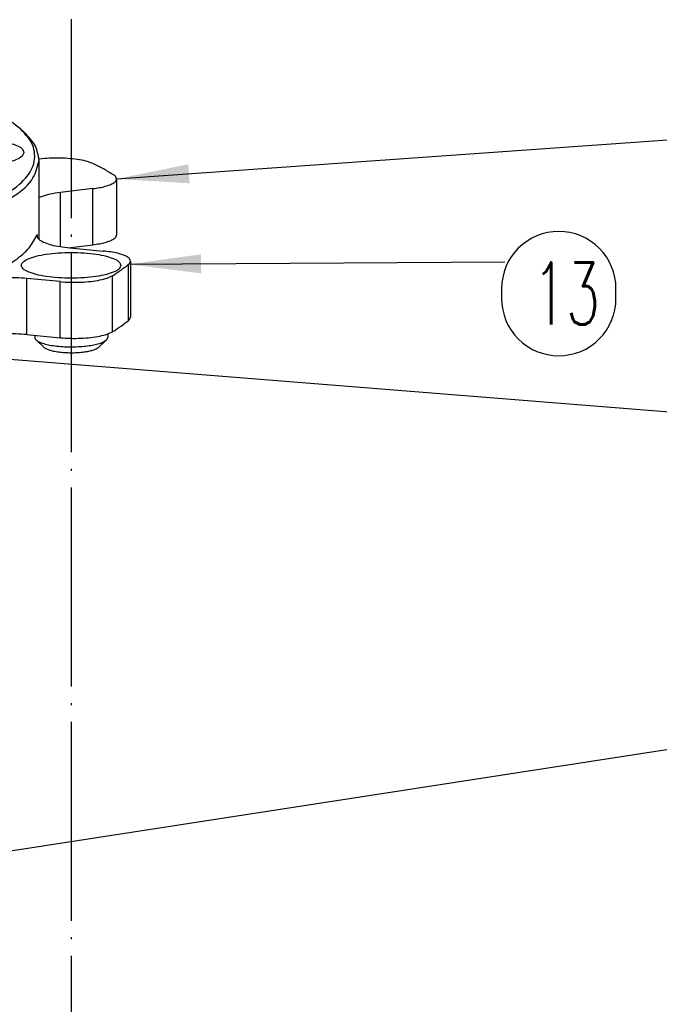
# Model space of a CAD drawing. Header units: inches. Extents: x -399 to 442, y -299 to 295.
# Tile 54 of 134: x -100 to -69, y 204 to 251. Entities that reach past the tile are written whole.
import ezdxf

# ---------------------------------------------------------------- set-up
doc = ezdxf.new("R2010")
doc.units = ezdxf.units.IN
doc.linetypes.add('DOT_CENTER', pattern=[14, 12, -1, 0, -1])
doc.layers.add('1', color=7, linetype='Continuous')
doc.styles.add('CONVERTER_13', font='txt.shx', dxfattribs={"width": 0.63})
doc.dimstyles.get("Standard").update_dxf_attribs({"dimtxt": 0.18, "dimasz": 0.18, "dimexe": 0.18, "dimexo": 0.0625, "dimgap": 0.09, "dimtad": 0, "dimtih": 1, "dimtoh": 1, "dimdec": 4, "dimzin": 0, "dimdsep": 46, "dimtxsty": 'Standard', "dimcen": 0.09, "dimadec": 0, "dimazin": 0, "dimtfac": 1, "dimtdec": 4, "dimtofl": 0, "dimtmove": 0, "dimatfit": 3, "dimfxl": 1, "dimtolj": 1, "dimtzin": 0, "dimarcsym": 0})

# ---------------------------------------------------------------- blocks, each defined once
blk = doc.blocks.new('0515-2032_3__6', base_point=(-124.493, 319.721))
at = {"layer": '1', "color": 1, "linetype": 'DOT_CENTER'}
blk.add_line((-121.658, 328.028), (-121.658, 233.777), dxfattribs=at)
blk = doc.blocks.new('N2390-20302__9', base_point=(-176.916, 289.526))
at = {"color": 7, "linetype": 'Continuous'}
for p, q in [((-124.474, 307.056), (-124.715, 307.28)), ((-123.61, 305.455), (-123.575, 305.459)), ((-123.6, 300.622), (-123.6, 305.399)), ((-118.92, 304.263), (-118.92, 300.882)), ((-120.363, 303.677), (-122.306, 303.442)), ((-123.472, 303.192), (-123.6, 303.142)), ((-121.844, 300.117), (-120.363, 300.296)), ((-121.744, 300.107), (-119.729, 299.917)), ((-118.084, 299.309), (-118.084, 295.928)), ((-122.329, 298.069), (-124.343, 298.259)), ((-124.343, 294.878), (-122.329, 294.688)), ((-123.858, 294.832), (-123.858, 294.706)), ((-123.778, 294.553), (-123.296, 294.105)), ((-120.021, 294.105), (-119.539, 294.553)), ((-119.458, 294.706), (-119.539, 294.553)), ((-119.458, 294.914), (-119.458, 294.706))]:
    blk.add_line(p, q, dxfattribs=at)
at = {"color": 1, "linetype": 'Continuous'}
for p, q in [((-120.363, 300.296), (-120.363, 303.677)), ((-122.306, 300.178), (-122.306, 303.442)), ((-123.704, 300.77), (-123.704, 300.909)), ((-118.198, 295.735), (-118.198, 299.116)), ((-124.343, 294.878), (-124.343, 298.259)), ((-119.166, 295.047), (-119.166, 298.428)), ((-122.329, 294.688), (-122.329, 298.069))]:
    blk.add_line(p, q, dxfattribs=at)
at = {"color": 7, "linetype": 'Continuous'}
for points, knots in [([(-124.715, 307.28), (-125.111, 307.586), (-126.009, 308.279), (-127.759, 309.042), (-129.917, 309.771), (-132.482, 310.397), (-135.384, 310.924), (-138.562, 311.331), (-141.944, 311.62), (-144.261, 311.698), (-145.439, 311.738)], [0, 0, 0, 0, 1.497382, 3.392973, 5.682122, 8.334073, 11.301865, 14.527273, 17.943972, 21.480028, 21.480028, 21.480028, 21.480028]), ([(-170.285, 307.28), (-170.604, 306.939), (-171.189, 306.314), (-171.148, 304.901), (-170.129, 303.754), (-168.487, 302.747), (-166.167, 301.828), (-163.243, 301.027), (-159.793, 300.371), (-155.932, 299.885), (-151.788, 299.586), (-147.5, 299.485), (-143.212, 299.586), (-139.068, 299.885), (-135.207, 300.371), (-131.757, 301.027), (-128.833, 301.828), (-126.513, 302.747), (-124.871, 303.754), (-123.852, 304.901), (-123.811, 306.314), (-124.396, 306.939), (-124.715, 307.28)], [0, 0, 0, 0, 1.352218, 2.478363, 3.854102, 5.756222, 8.248785, 11.303102, 14.845399, 18.774507, 22.971068, 27.304182, 31.637297, 35.833858, 39.762966, 43.305263, 46.359581, 48.852144, 50.754265, 52.130004, 53.256148, 54.608366, 54.608366, 54.608366, 54.608366]), ([(-123.6, 305.399), (-123.649, 305.69), (-123.758, 306.334), (-124.22, 306.8), (-124.474, 307.056)], [0, 0, 0, 0, 0.864736, 1.914702, 1.914702, 1.914702, 1.914702]), ([(-124.51, 305.863), (-124.541, 305.942), (-124.62, 306.145), (-125.008, 306.321), (-125.515, 306.492), (-126.194, 306.617), (-126.973, 306.699), (-127.81, 306.726), (-128.646, 306.699), (-129.427, 306.617), (-130.1, 306.492), (-130.622, 306.321), (-130.976, 306.145), (-131.162, 305.863), (-130.976, 305.58), (-130.622, 305.404), (-130.1, 305.233), (-129.427, 305.108), (-128.646, 305.027), (-127.81, 304.999), (-126.973, 305.027), (-126.194, 305.108), (-125.515, 305.233), (-125.008, 305.404), (-124.62, 305.58), (-124.541, 305.783), (-124.51, 305.863)], [0, 0, 0, 0, 0.248013, 0.63675, 1.190211, 1.887011, 2.687469, 3.542067, 4.396665, 5.197123, 5.893923, 6.447384, 6.83612, 7.084134, 7.332147, 7.720883, 8.274345, 8.971144, 9.771602, 10.626201, 11.480799, 12.281257, 12.978057, 13.531518, 13.920254, 14.168267, 14.168267, 14.168267, 14.168267]), ([(-171.4, 305.399), (-171.311, 305.022), (-171.104, 304.148), (-169.828, 303.13), (-168.066, 302.183), (-165.659, 301.332), (-162.733, 300.592), (-159.344, 299.991), (-155.601, 299.546), (-151.612, 299.274), (-147.5, 299.182), (-143.388, 299.274), (-139.399, 299.546), (-135.656, 299.991), (-132.267, 300.592), (-129.341, 301.332), (-126.934, 302.183), (-125.172, 303.13), (-123.896, 304.148), (-123.689, 305.022), (-123.6, 305.399)], [0, 0, 0, 0, 1.133858, 2.632984, 4.646652, 7.194211, 10.237117, 13.705326, 17.508441, 21.542193, 25.693445, 29.844696, 33.878448, 37.681563, 41.149772, 44.192677, 46.740237, 48.753904, 50.253029, 51.386888, 51.386888, 51.386888, 51.386888]), ([(-120.304, 305.173), (-120.424, 305.221), (-120.697, 305.331), (-121.175, 305.424), (-121.733, 305.495), (-122.343, 305.524), (-122.963, 305.519), (-123.374, 305.479), (-123.575, 305.459)], [0, 0, 0, 0, 0.386817, 0.880102, 1.454261, 2.076184, 2.70886, 3.314436, 3.314436, 3.314436, 3.314436]), ([(-119.108, 304.509), (-119.296, 304.623), (-119.686, 304.86), (-120.093, 305.066), (-120.304, 305.173)], [0, 0, 0, 0, 0.660163, 1.368573, 1.368573, 1.368573, 1.368573]), ([(-120.363, 303.677), (-120.227, 303.695), (-119.971, 303.73), (-119.619, 303.809), (-119.328, 303.901), (-119.114, 304.006), (-118.958, 304.119), (-118.931, 304.22), (-118.92, 304.263)], [0, 0, 0, 0, 0.411702, 0.77559, 1.081227, 1.322075, 1.498706, 1.628225, 1.628225, 1.628225, 1.628225]), ([(-118.92, 304.263), (-118.932, 304.307), (-118.96, 304.413), (-119.054, 304.474), (-119.108, 304.509)], [0, 0, 0, 0, 0.1341119, 0.3193256, 0.3193256, 0.3193256, 0.3193256]), ([(-122.306, 303.442), (-122.523, 303.413), (-122.918, 303.36), (-123.299, 303.245), (-123.472, 303.192)], [0, 0, 0, 0, 0.653414, 1.194138, 1.194138, 1.194138, 1.194138]), ([(-127.837, 297.97), (-127.306, 298.182), (-126.334, 298.57), (-125.105, 299.291), (-124.175, 300.026), (-123.849, 300.637), (-123.704, 300.909)], [0, 0, 0, 0, 1.710745, 3.133243, 4.27853, 5.193639, 5.193639, 5.193639, 5.193639]), ([(-123.704, 300.909), (-123.708, 300.85), (-123.718, 300.712), (-123.513, 300.542), (-123.227, 300.4), (-122.814, 300.273), (-122.31, 300.17), (-121.94, 300.129), (-121.744, 300.107)], [0, 0, 0, 0, 0.17017, 0.39533, 0.721385, 1.151829, 1.674009, 2.267264, 2.267264, 2.267264, 2.267264]), ([(-120.363, 300.296), (-120.227, 300.314), (-119.971, 300.349), (-119.619, 300.428), (-119.328, 300.52), (-119.114, 300.626), (-118.958, 300.738), (-118.931, 300.839), (-118.92, 300.882)], [0, 0, 0, 0, 0.411702, 0.775591, 1.081228, 1.322075, 1.498706, 1.628225, 1.628225, 1.628225, 1.628225]), ([(-118.084, 299.309), (-118.097, 299.355), (-118.129, 299.467), (-118.311, 299.585), (-118.556, 299.696), (-118.889, 299.79), (-119.287, 299.869), (-119.576, 299.9), (-119.729, 299.917)], [0, 0, 0, 0, 0.140669, 0.33837, 0.611365, 0.958223, 1.369261, 1.83023, 1.83023, 1.83023, 1.83023]), ([(-118.658, 299.052), (-118.687, 299.124), (-118.759, 299.309), (-119.112, 299.469), (-119.573, 299.625), (-120.19, 299.738), (-120.897, 299.812), (-121.659, 299.837), (-122.419, 299.812), (-123.129, 299.738), (-123.74, 299.625), (-124.215, 299.469), (-124.537, 299.309), (-124.706, 299.052), (-124.537, 298.795), (-124.215, 298.636), (-123.74, 298.48), (-123.129, 298.366), (-122.419, 298.292), (-121.659, 298.267), (-120.897, 298.292), (-120.19, 298.366), (-119.573, 298.48), (-119.112, 298.636), (-118.759, 298.795), (-118.687, 298.98), (-118.658, 299.052)], [0, 0, 0, 0, 0.225467, 0.578863, 1.08201, 1.715464, 2.443153, 3.220061, 3.996968, 4.724657, 5.358112, 5.861258, 6.214655, 6.440122, 6.665588, 7.018985, 7.522131, 8.155586, 8.883275, 9.660182, 10.43709, 11.164779, 11.798233, 12.30138, 12.654776, 12.880243, 12.880243, 12.880243, 12.880243]), ([(-118.198, 299.116), (-118.165, 299.145), (-118.106, 299.198), (-118.091, 299.275), (-118.084, 299.309)], [0, 0, 0, 0, 0.1279215, 0.2296676, 0.2296676, 0.2296676, 0.2296676]), ([(-119.166, 298.428), (-118.992, 298.539), (-118.658, 298.752), (-118.347, 298.998), (-118.198, 299.116)], [0, 0, 0, 0, 0.617596, 1.188578, 1.188578, 1.188578, 1.188578]), ([(-124.343, 298.259), (-124.555, 298.275), (-124.986, 298.307), (-125.633, 298.308), (-126.267, 298.277), (-126.858, 298.209), (-127.381, 298.117), (-127.695, 298.016), (-127.837, 297.97)], [0, 0, 0, 0, 0.638846, 1.295023, 1.939254, 2.542962, 3.08001, 3.528662, 3.528662, 3.528662, 3.528662]), ([(-122.329, 298.069), (-122.123, 298.054), (-121.706, 298.024), (-121.085, 298.032), (-120.488, 298.074), (-119.955, 298.157), (-119.512, 298.258), (-119.27, 298.377), (-119.166, 298.428)], [0, 0, 0, 0, 0.61908, 1.252351, 1.861912, 2.411737, 2.87083, 3.217357, 3.217357, 3.217357, 3.217357]), ([(-118.198, 295.735), (-118.165, 295.765), (-118.106, 295.817), (-118.091, 295.894), (-118.084, 295.928)], [0, 0, 0, 0, 0.1279217, 0.2296678, 0.2296678, 0.2296678, 0.2296678]), ([(-119.166, 295.047), (-118.992, 295.158), (-118.658, 295.371), (-118.347, 295.617), (-118.198, 295.735)], [0, 0, 0, 0, 0.617596, 1.188578, 1.188578, 1.188578, 1.188578]), ([(-124.343, 294.878), (-124.555, 294.894), (-124.986, 294.926), (-125.633, 294.927), (-126.267, 294.896), (-126.858, 294.828), (-127.381, 294.736), (-127.695, 294.635), (-127.837, 294.59)], [0, 0, 0, 0, 0.638846, 1.295023, 1.939254, 2.542962, 3.08001, 3.528662, 3.528662, 3.528662, 3.528662]), ([(-123.858, 294.706), (-123.854, 294.679), (-123.844, 294.62), (-123.801, 294.577), (-123.778, 294.553)], [0, 0, 0, 0, 0.0795952, 0.1762391, 0.1762391, 0.1762391, 0.1762391]), ([(-123.778, 294.553), (-123.718, 294.511), (-123.576, 294.411), (-123.291, 294.319), (-122.933, 294.235), (-122.511, 294.176), (-122.047, 294.139), (-121.726, 294.138), (-121.562, 294.137)], [0, 0, 0, 0, 0.218363, 0.517553, 0.890519, 1.322577, 1.794645, 2.285046, 2.285046, 2.285046, 2.285046]), ([(-122.329, 294.688), (-122.123, 294.673), (-121.706, 294.643), (-121.085, 294.651), (-120.488, 294.693), (-119.955, 294.776), (-119.512, 294.878), (-119.27, 294.996), (-119.166, 295.047)], [0, 0, 0, 0, 0.61908, 1.252351, 1.861912, 2.411737, 2.87083, 3.217357, 3.217357, 3.217357, 3.217357]), ([(-121.562, 294.137), (-121.411, 294.141), (-121.115, 294.149), (-120.69, 294.19), (-120.306, 294.251), (-119.982, 294.333), (-119.723, 294.421), (-119.594, 294.514), (-119.539, 294.553)], [0, 0, 0, 0, 0.454952, 0.887539, 1.280514, 1.618927, 1.89152, 2.09332, 2.09332, 2.09332, 2.09332]), ([(-123.296, 294.105), (-123.25, 294.072), (-123.141, 293.995), (-122.92, 293.924), (-122.643, 293.859), (-122.317, 293.814), (-121.959, 293.785), (-121.711, 293.784), (-121.584, 293.783)], [0, 0, 0, 0, 0.168734, 0.399926, 0.688128, 1.021992, 1.386773, 1.76572, 1.76572, 1.76572, 1.76572]), ([(-121.584, 293.783), (-121.467, 293.786), (-121.239, 293.792), (-120.91, 293.824), (-120.613, 293.871), (-120.363, 293.935), (-120.163, 294.003), (-120.063, 294.074), (-120.021, 294.105)], [0, 0, 0, 0, 0.351551, 0.685819, 0.98948, 1.250981, 1.46162, 1.617558, 1.617558, 1.617558, 1.617558])]:
    blk.add_open_spline(points, degree=3, knots=knots, dxfattribs=at)
blk = doc.blocks.new('N2390-60302__10', base_point=(-176.916, 289.526))
for name, p in [('0515-2032_3__6', (-124.493, 319.721)), ('N2390-20302__9', (-176.916, 289.526))]:
    blk.add_blockref(name, p)
blk = doc.blocks.new('N2494-90111__126', base_point=(-386.375, -319.122))
blk.add_blockref('N2390-60302__10', (-176.916, 289.526))
blk = doc.blocks.new('gen1', base_point=(-147.5, 38.75))
at = {"layer": '1', "color": 1}
blk.add_lwpolyline([(-92.253, 293.6), (-92.253, 293.6, 0.414214), (-88.803, 297.05), (-88.803, 297.65, 0.414214), (-92.253, 301.1), (-92.253, 301.1, 0.414214), (-95.703, 297.65), (-95.703, 297.05, 0.414214)], format="xyb", close=True, dxfattribs=at)
at = {"layer": '1', "color": 3}
for points in [[(-114.597, 305.148), (-114.515, 303.999), (-118.92, 304.263)], [(-113.827, 299.72), (-113.819, 298.568), (-118.198, 299.116)]]:
    blk.add_solid(points, dxfattribs=at)
blk.add_blockref('N2494-90111__126', (-386.375, -319.122))
at = {"layer": '1', "color": 1, "style": 'CONVERTER_13', "width": 0.63}
blk.add_text('13', height=3.75, dxfattribs=at).set_placement((-93.828, 295.475))
at = {"layer": '1', "color": 3, "linetype": 'Continuous', "has_arrowhead": 0}
for points in [[(-118.92, 304.263), (1.087, 312.801)], [(-118.198, 299.116), (-95.506, 299.26)], [(-220.365, 251.819), (-128.627, 293.66), (1.087, 283.282)], [(-138.798, 261.663), (1.087, 283.282)]]:
    blk.add_leader(points, dimstyle='Standard', dxfattribs=at)

msp = doc.modelspace()

# ---------------------------------------------------------------- block references
at = {"xscale": 0.8, "yscale": 0.8, "zscale": 0.8}
msp.add_blockref('gen1', (-118, 31), dxfattribs=at)

doc.saveas('drawing.dxf')
